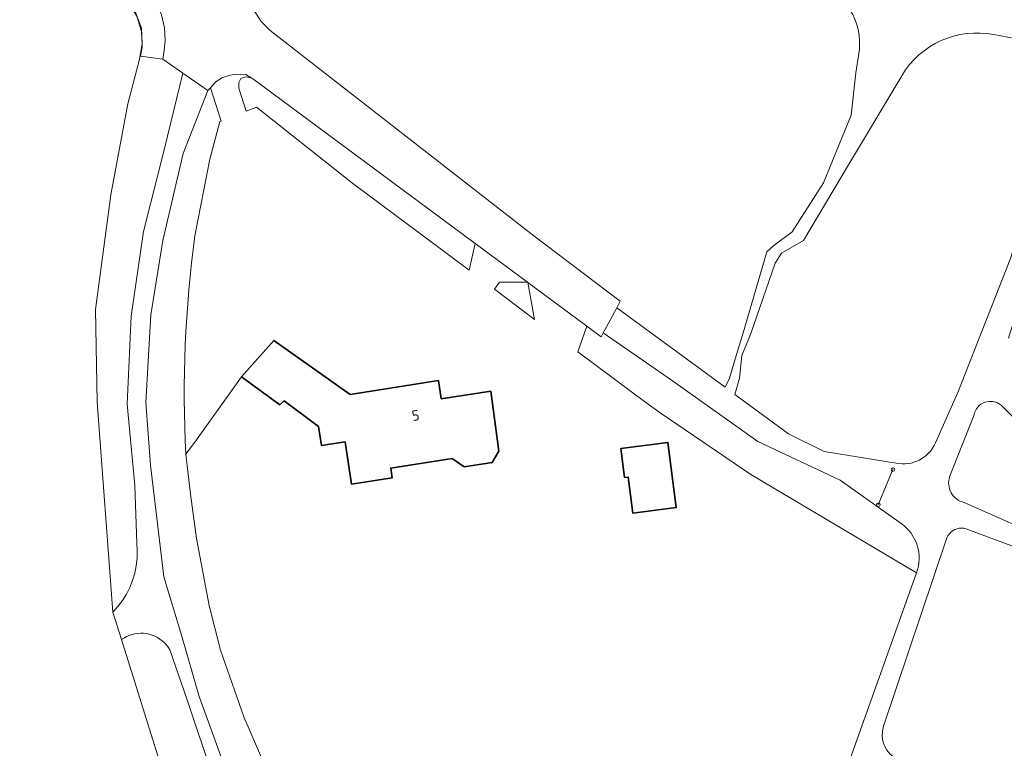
# Model space of a CAD drawing. Extents: x 152761 to 155748, y 459947 to 462743.
# Tile 33 of 256: x 153438 to 153566, y 461434 to 461528. Entities that reach past the tile are written whole.
import ezdxf
from ezdxf.enums import TextEntityAlignment as Align

# ---------------------------------------------------------------- set-up
doc = ezdxf.new("R2010")
doc.units = 0
doc.header["$LTSCALE"] = 0.75
for name, color, linetype, lineweight in [('B-RO-BV-GELEIDECONSTRUCTIE-G', 251, 'CONTINUOUS', 18), ('B-RO-GR-BOS_LOOF-GV', 251, 'CONTINUOUS', 13), ('B-RO-IE-TERREINAFSCHEIDING_KUNSTMATIG_HEKWERK-G', 251, 'IE-TERREINAFSCHEIDING-KUNSTMATIG', 18), ('B-RO-OG-BEBOUWING-GV', 6, 'CONTINUOUS', 35), ('B-RO-OG-BEBOUWING-T18', 1, 'CONTINUOUS', 18), ('B-RO-OG-TERREIN_CULTUURSCHEIDING-GV', 251, 'CONTINUOUS', 18), ('B-RO-VH-VERHARDING_ASFALT-GV', 251, 'CONTINUOUS', 18), ('B-RO-VH-VERHARDING_FUNDERING_ZAND-GV', 251, 'CONTINUOUS', 18)]:
    doc.layers.add(name, color=color, linetype=linetype, lineweight=lineweight)
doc.styles.add('NLCS-ISO-M200-T18', font='NLCS-ISO.ttf', dxfattribs={"height": 0.36})
doc.linetypes.add('IE-TERREINAFSCHEIDING-KUNSTMATIG', pattern='A,4,[82,NLCS.SHX,S=0.75,R=90,X=0,Y=0],4,-2', length=10)

msp = doc.modelspace()

# ---------------------------------------------------------------- linework, layer by layer
at = {"layer": 'B-RO-BV-GELEIDECONSTRUCTIE-G', "flags": 128}
msp.add_lwpolyline([(153551.328, 461469.679), (153549.431, 461465.104)], dxfattribs=at)
at = {"layer": 'B-RO-BV-GELEIDECONSTRUCTIE-G'}
for points in [[(153551.566, 461469.679, 1.0042017), (153551.09, 461469.679)], [(153551.09, 461469.679, 1), (153551.566, 461469.679)], [(153549.669, 461465.104, 1.0042017), (153549.193, 461465.104)], [(153549.193, 461465.104, 1), (153549.669, 461465.104)]]:
    msp.add_lwpolyline(points, format="xyb", dxfattribs=at)
at = {"layer": 'B-RO-GR-BOS_LOOF-GV', "flags": 128}
for points in [[(153479.111, 461583.559), (153472.791, 461568.683), (153462.679, 461541.581), (153464.541, 461540.552), (153466.121, 461539.679), (153466.875, 461533.4), (153467.287, 461531.49), (153468.081, 461529.861), (153469.405, 461527.811), (153470.571, 461526.633), (153504.765, 461500), (153515.971, 461491.514), (153515.525, 461490.686), (153529.561, 461480.368), (153530.15, 461481.546), (153531.021, 461484.631), (153531.91, 461487.43), (153534.973, 461497.91), (153535.861, 461498.76), (153538.25, 461500.504), (153542.304, 461506.861), (153545.918, 461515.653), (153546.524, 461521.166), (153546.904, 461523.64)], [(153573.5, 461524.375), (153564.397, 461526.119)], [(153556.828, 461473.159), (153559.729, 461479.671), (153566.591, 461497.078), (153570.947, 461511.565), (153572.305, 461518.905), (153573.5, 461524.375)], [(153552.468, 461520.776), (153545.561, 461509.234), (153539.75, 461499.4), (153536.866, 461497.76), (153536.054, 461496.463), (153532.845, 461487.206), (153531.725, 461484.49), (153531.424, 461481.52), (153530.817, 461479.444), (153537.781, 461474.325), (153542.42, 461472.024), (153551.732, 461470.534)], [(153460.81, 461500), (153462.727, 461509.946), (153464.039, 461514.832), (153464.185, 461514.89), (153462.816, 461519.217), (153462.493, 461518.871), (153459.299, 461510.708), (153456.62, 461499.396), (153455.079, 461489.765), (153454.437, 461478.398), (153455.04, 461470.25), (153456.754, 461455.785), (153459.064, 461448.188), (153461.362, 461440.232), (153464.822, 461430.727), (153474.815, 461413.251), (153480.857, 461402.385), (153486.489, 461394.49), (153489.921, 461390.843), (153505.967, 461373.493), (153514.681, 461365.915)], [(153513.77, 461487.432), (153513.486, 461486.904), (153513.379, 461486.983), (153511.619, 461488.287), (153510.47, 461484.976), (153519.103, 461478.519), (153521.158, 461477.047), (153532.883, 461469.031), (153554.373, 461456.279)], [(153552.379, 461462.691), (153544.501, 461468.318), (153533.799, 461473.338), (153522.758, 461481.194), (153513.77, 461487.432)], [(153634.485, 461452.915), (153623.745, 461456.372), (153613.134, 461460.408), (153602.261, 461462.905), (153583.483, 461466.407), (153576.659, 461468.341), (153572.503, 461470.926), (153565.353, 461478.03)], [(153561.85, 461476.778), (153558.682, 461468.754)], [(153521.175, 461365.384), (153522.572, 461367.04), (153500.126, 461388.943), (153494.843, 461394.606), (153489.119, 461401.606), (153485.645, 461405.92), (153479.816, 461413.686), (153474.917, 461421.339), (153470.69, 461429.403), (153467.15, 461437.589), (153464.112, 461446.238), (153462.648, 461452.029), (153460.989, 461460.751), (153460.248, 461466.477), (153459.615, 461471.671), (153459.618, 461471.675)], [(153560.549, 461465.429), (153581.84, 461455.981), (153594.332, 461451.115), (153604.696, 461446.776), (153621.51, 461440.523), (153634.003, 461434.508), (153641.375, 461429.898), (153647.997, 461427.841), (153661.61, 461425.53), (153676.863, 461423.3), (153680.315, 461423.623)], [(153635.19, 461430.815), (153626.353, 461435.918), (153616.684, 461440.487), (153604.165, 461445.023), (153596.662, 461447.695), (153583.643, 461453.499), (153560.93, 461461.963)], [(153558.289, 461460.703), (153550.123, 461436.373)], [(153463.197, 461429.626), (153459.786, 461439.824), (153457.536, 461446.314), (153457.333, 461446.634), (153457.103, 461446.935), (153456.847, 461447.214), (153456.567, 461447.469), (153456.265, 461447.698), (153455.944, 461447.9), (153455.607, 461448.072), (153455.256, 461448.214), (153454.893, 461448.324), (153454.523, 461448.402), (153454.146, 461448.446), (153453.768, 461448.457), (153453.39, 461448.434), (153453.015, 461448.377), (153452.647, 461448.288), (153452.288, 461448.166), (153451.942, 461448.013), (153451.61, 461447.829), (153451.298, 461447.619), (153457.232, 461428.521)]]:
    msp.add_lwpolyline(points, dxfattribs=at)
at = {"layer": 'B-RO-GR-BOS_LOOF-GV'}
for points in [[(153546.904, 461523.64, 0.2798879), (153543.518, 461531.808)], [(153564.397, 461526.119, 0.3150939), (153552.468, 461520.776)], [(153459.618, 461471.675, -0.0463897), (153460.81, 461500)], [(153565.353, 461478.03, 0.5743554), (153561.85, 461476.778)], [(153551.732, 461470.534, 0.3648287), (153556.828, 461473.159)], [(153558.682, 461468.754, 0.442538), (153560.549, 461465.429)], [(153554.373, 461456.279, 0.3428154), (153552.379, 461462.691)], [(153560.93, 461461.963, 0.4241785), (153558.289, 461460.703)], [(153550.123, 461436.373, 0.3850645), (153552.013, 461432.041)]]:
    msp.add_lwpolyline(points, format="xyb", dxfattribs=at)
at = {"layer": 'B-RO-GR-BOS_LOOF-GV', "flags": 128}
msp.add_lwpolyline([(153459.256, 461521.123), (153456.656, 461522.933), (153453.765, 461523.334), (153453.966, 461524.479), (153453.952, 461524.85), (153453.616, 461522.914), (153452.118, 461517.128), (153449.909, 461505.321), (153447.918, 461490.432), (153448.121, 461478.437), (153450.157, 461451.17), (153450.812, 461451.901), (153451.4, 461452.688), (153451.916, 461453.522), (153452.357, 461454.4), (153452.719, 461455.312), (153452.999, 461456.253), (153453.195, 461457.215), (153453.306, 461458.19), (153453.33, 461459.171), (153453.268, 461460.151), (153452.991, 461467.62), (153452.01, 461478.152), (153452.552, 461489.595), (153454.141, 461500.571), (153456.844, 461511.358)], close=True, dxfattribs=at)
at = {"layer": 'B-RO-IE-TERREINAFSCHEIDING_KUNSTMATIG_HEKWERK-G', "flags": 128}
for points in [[(153451.69, 461530.156), (153453.127, 461528.877), (153453.877, 461526.969), (153453.966, 461524.929), (153453.616, 461522.914), (153452.118, 461517.128), (153449.909, 461505.321), (153447.918, 461490.432), (153448.121, 461478.437), (153450.157, 461451.17)], [(153554.373, 461456.279), (153532.883, 461469.031), (153521.158, 461477.047), (153519.103, 461478.519), (153510.47, 461484.976)], [(153460.986, 461473.535), (153466.823, 461481.712)], [(153460.986, 461473.535), (153459.615, 461471.671), (153460.248, 461466.477), (153460.989, 461460.751), (153462.648, 461452.029), (153464.112, 461446.238), (153467.15, 461437.589), (153470.69, 461429.403), (153474.917, 461421.339)], [(153554.373, 461456.279), (153522.572, 461367.04), (153500.126, 461388.943)], [(153451.294, 461447.625), (153457.232, 461428.521)]]:
    msp.add_lwpolyline(points, dxfattribs=at)
at = {"layer": 'B-RO-OG-BEBOUWING-GV', "flags": 128}
for points in [[(153492.757, 461478.847), (153492.387, 461481.221), (153480.94, 461479.434), (153471.045, 461486.438), (153466.823, 461481.712), (153471.83, 461478.096), (153472.396, 461478.597), (153476.851, 461475.264), (153477.235, 461472.8), (153480.274, 461473.274), (153481.129, 461467.793), (153486.398, 461468.615), (153486.201, 461469.879), (153494.185, 461471.125), (153495.721, 461470.029), (153499.371, 461470.598), (153500.217, 461472.066), (153499.169, 461479.847)], [(153516.51, 461468.658), (153516.974, 461468.718), (153517.582, 461464.029), (153523.234, 461464.762), (153522.14, 461473.209), (153516.023, 461472.415)]]:
    msp.add_lwpolyline(points, close=True, dxfattribs=at)
at = {"layer": 'B-RO-OG-TERREIN_CULTUURSCHEIDING-GV', "flags": 128}
for points in [[(153468.113, 461520.488), (153467.361, 461520.639), (153466.76, 461520.425), (153466.506, 461519.894), (153466.514, 461519.166), (153467.464, 461516.184), (153468.786, 461516.706), (153481.289, 461506.803), (153490.384, 461500), (153496.35, 461495.537), (153497.154, 461499.001), (153495.807, 461500), (153468.424, 461520.285)], [(153503.984, 461493.937), (153503.923, 461493.982), (153500.321, 461493.981), (153499.649, 461493.07), (153504.861, 461489.171)]]:
    msp.add_lwpolyline(points, close=True, dxfattribs=at)
at = {"layer": 'B-RO-VH-VERHARDING_ASFALT-GV', "flags": 128}
for points in [[(153437.582, 461542.582), (153440.629, 461540.056), (153443.918, 461537.221), (153452.798, 461529.277), (153453.305, 461528.374), (153453.892, 461526.494), (153453.952, 461524.85), (153453.966, 461524.479), (153453.765, 461523.334), (153456.656, 461522.933), (153456.826, 461524.061), (153456.924, 461525.349), (153456.849, 461527.001), (153456.482, 461528.667), (153455.734, 461530.278), (153454.794, 461531.43), (153453.219, 461532.874), (153450.946, 461534.841), (153436.818, 461546.393)], [(153456.482, 461528.667), (153456.849, 461527.001), (153456.924, 461525.349), (153456.826, 461524.061), (153456.656, 461522.933), (153459.256, 461521.123), (153462.493, 461518.871), (153462.816, 461519.217), (153463.483, 461519.932), (153464.293, 461520.51), (153465.365, 461520.87), (153466.164, 461520.991), (153467.398, 461520.955), (153468.113, 461520.488), (153468.424, 461520.285), (153495.807, 461500), (153497.154, 461499.001), (153503.923, 461493.982), (153503.984, 461493.937), (153511.619, 461488.287), (153513.379, 461486.983), (153513.486, 461486.904), (153513.77, 461487.432), (153514.384, 461488.57), (153515.525, 461490.686), (153515.971, 461491.514), (153504.765, 461500), (153470.571, 461526.633), (153469.405, 461527.811), (153468.081, 461529.861)]]:
    msp.add_lwpolyline(points, dxfattribs=at)
at = {"layer": 'B-RO-VH-VERHARDING_FUNDERING_ZAND-GV'}
for points in [[(153543.518, 461531.808, -0.2798879), (153546.904, 461523.64)], [(153552.468, 461520.776, -0.3150939), (153564.397, 461526.119)], [(153561.85, 461476.778, -0.5743554), (153565.353, 461478.03)], [(153556.828, 461473.159, -0.3648287), (153551.732, 461470.534)], [(153560.549, 461465.429, -0.442538), (153558.682, 461468.754)], [(153552.379, 461462.691, -0.3428154), (153554.373, 461456.279)], [(153558.289, 461460.703, -0.4241785), (153560.93, 461461.963)], [(153552.013, 461432.041, -0.3850645), (153550.123, 461436.373)]]:
    msp.add_lwpolyline(points, format="xyb", dxfattribs=at)
at = {"layer": 'B-RO-VH-VERHARDING_FUNDERING_ZAND-GV', "flags": 128}
for points in [[(153564.397, 461526.119), (153573.5, 461524.375), (153573.99, 461526.616), (153569.43, 461527.772)], [(153546.904, 461523.64), (153546.524, 461521.166), (153545.918, 461515.653), (153542.304, 461506.861), (153538.25, 461500.504), (153535.861, 461498.76), (153534.973, 461497.91), (153531.91, 461487.43), (153531.021, 461484.631), (153530.15, 461481.546), (153529.561, 461480.368), (153515.525, 461490.686), (153514.384, 461488.57), (153513.77, 461487.432), (153522.758, 461481.194), (153533.799, 461473.338), (153544.501, 461468.318), (153552.379, 461462.691)], [(153464.822, 461430.727), (153461.362, 461440.232), (153459.064, 461448.188), (153456.754, 461455.785), (153455.04, 461470.25), (153454.437, 461478.398), (153455.079, 461489.765), (153456.62, 461499.396), (153459.299, 461510.708), (153462.493, 461518.871), (153459.256, 461521.123), (153456.844, 461511.358), (153454.141, 461500.571), (153452.552, 461489.595), (153452.01, 461478.152), (153452.991, 461467.62), (153453.268, 461460.151), (153453.33, 461459.171), (153453.306, 461458.19), (153453.195, 461457.215), (153452.999, 461456.253), (153452.719, 461455.312), (153452.357, 461454.4), (153451.916, 461453.522), (153451.4, 461452.688), (153450.812, 461451.901), (153450.157, 461451.17), (153451.298, 461447.619), (153451.61, 461447.829), (153451.942, 461448.013), (153452.288, 461448.166), (153452.647, 461448.288), (153453.015, 461448.377), (153453.39, 461448.434), (153453.768, 461448.457), (153454.146, 461448.446), (153454.523, 461448.402), (153454.893, 461448.324), (153455.256, 461448.214), (153455.607, 461448.072), (153455.944, 461447.9), (153456.265, 461447.698), (153456.567, 461447.469), (153456.847, 461447.214), (153457.103, 461446.935), (153457.333, 461446.634), (153457.536, 461446.314), (153459.786, 461439.824), (153463.197, 461429.626)], [(153551.732, 461470.534), (153542.42, 461472.024), (153537.781, 461474.325), (153530.817, 461479.444), (153531.424, 461481.52), (153531.725, 461484.49), (153532.845, 461487.206), (153536.054, 461496.463), (153536.866, 461497.76), (153539.75, 461499.4), (153545.561, 461509.234), (153552.468, 461520.776)], [(153566.302, 461486.741), (153569.235, 461496.171), (153573.009, 461511.782), (153574.331, 461518.458), (153573.899, 461518.553), (153572.305, 461518.905), (153570.947, 461511.565), (153566.591, 461497.078), (153559.729, 461479.671), (153556.828, 461473.159)], [(153565.353, 461478.03), (153572.503, 461470.926), (153576.659, 461468.341), (153583.483, 461466.407), (153602.261, 461462.905), (153613.134, 461460.408), (153623.745, 461456.372), (153634.485, 461452.915)], [(153558.682, 461468.754), (153561.85, 461476.778)], [(153680.315, 461423.623), (153676.863, 461423.3), (153661.61, 461425.53), (153647.997, 461427.841), (153641.375, 461429.898), (153634.003, 461434.508), (153621.51, 461440.523), (153604.696, 461446.776), (153594.332, 461451.115), (153581.84, 461455.981), (153560.549, 461465.429)], [(153560.93, 461461.963), (153583.643, 461453.499), (153596.662, 461447.695), (153604.165, 461445.023), (153616.684, 461440.487), (153626.353, 461435.918), (153635.19, 461430.815)], [(153550.123, 461436.373), (153558.289, 461460.703)], [(153554.373, 461456.279), (153522.572, 461367.04), (153521.175, 461365.384)]]:
    msp.add_lwpolyline(points, dxfattribs=at)

# ---------------------------------------------------------------- texts
at = {"layer": 'B-RO-OG-BEBOUWING-T18', "style": 'NLCS-ISO-M200-T18'}
msp.add_text('5', height=1.35, rotation=8.9, dxfattribs=at).set_placement((153489.425, 461476.71), align=Align.MIDDLE)

doc.saveas('drawing.dxf')
